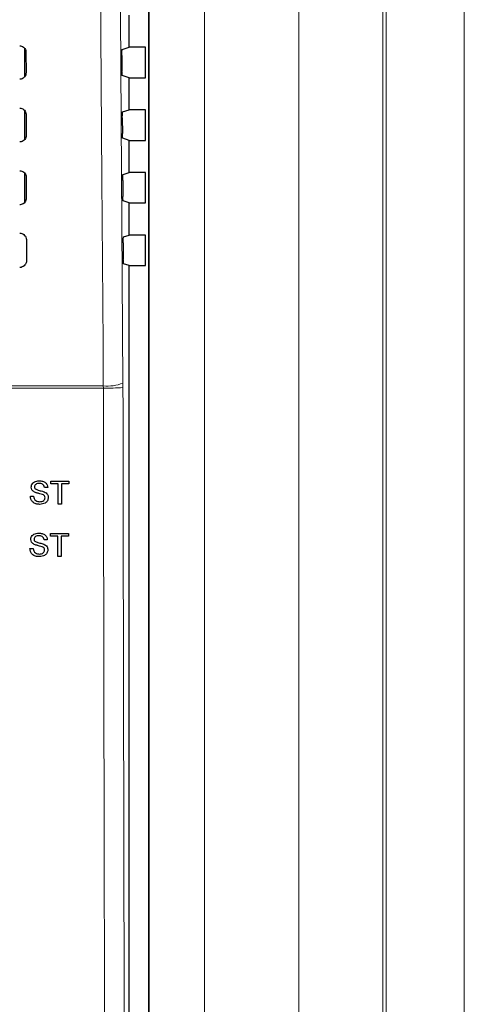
# Paper-space layout 'Blatt3' of a CAD drawing. Header units: millimetres. Extents: x 5 to 418, y 2 to 292.
# Tile 32 of 97: x 120 to 127, y 186 to 201. Entities that reach past the tile are written whole.
import ezdxf

# ---------------------------------------------------------------- set-up
doc = ezdxf.new("R2010")
doc.units = ezdxf.units.MM

psp = doc.layouts.new('Blatt3')

# ---------------------------------------------------------------- linework, layer by layer
at = {"color": 7, "linetype": 'Continuous', "lineweight": 18}
for p, q in [((124.6372, 160.6361), (124.6372, 210.523)), ((125.9808, 210.523), (125.9808, 160.6361)), ((126.0341, 160.5828), (126.0341, 210.523)), ((127.2824, 210.523), (127.2824, 160.5828)), ((122.2461, 174.7058), (122.2461, 208.5069)), ((123.1344, 208.5069), (123.1344, 174.7058)), ((120.2555, 201.0368), (120.2555, 200.5752)), ((120.2555, 200.0411), (120.2555, 199.5715)), ((120.2555, 199.0445), (120.2555, 198.5679)), ((117.4578, 195.6405), (121.5156, 195.6405)), ((121.5156, 195.6405), (121.5161, 195.6054)), ((121.8296, 195.6145), (121.8293, 195.6847)), ((121.5161, 195.6054), (117.4557, 195.6054))]:
    psp.add_line(p, q, dxfattribs=at)
at = {"color": 7, "linetype": 'Continuous', "lineweight": 25}
for p, q in [((122.245, 174.7069), (122.245, 208.5057)), ((121.9295, 201.0505), (121.9295, 201.5622)), ((120.2628, 200.5846), (120.2628, 201.0256)), ((120.2796, 200.973), (120.2804, 200.6397)), ((121.8164, 201.0128), (121.9295, 201.0505)), ((122.1867, 201.0505), (121.9295, 201.0505)), ((122.1867, 200.5622), (122.1867, 201.0505)), ((121.8121, 200.9185), (121.8138, 200.6715)), ((121.9295, 200.5622), (121.8181, 200.5992)), ((121.9295, 200.0505), (121.9295, 200.5622)), ((121.9295, 200.5622), (122.1867, 200.5622)), ((120.2628, 199.5808), (120.2628, 200.0298)), ((121.8234, 200.0152), (121.9295, 200.0505)), ((122.1867, 200.0505), (121.9295, 200.0505)), ((122.1867, 199.5622), (122.1867, 200.0505)), ((120.2819, 199.973), (120.2827, 199.6397)), ((121.8191, 199.9208), (121.8209, 199.6692)), ((121.9295, 199.5622), (121.8252, 199.5969)), ((121.9295, 199.0505), (121.9295, 199.5622)), ((121.9295, 199.5622), (122.1867, 199.5622)), ((120.2628, 198.577), (120.2628, 199.0341)), ((120.2843, 198.973), (120.2851, 198.6397)), ((121.8304, 199.0175), (121.9295, 199.0505)), ((122.1867, 199.0505), (121.9295, 199.0505)), ((122.1867, 198.5622), (122.1867, 199.0505)), ((121.8262, 198.9231), (121.828, 198.6668)), ((121.9295, 198.5622), (121.8322, 198.5945)), ((121.9295, 198.0505), (121.9295, 198.5622)), ((121.9295, 198.5622), (122.1867, 198.5622)), ((121.8375, 198.0199), (121.9295, 198.0505)), ((122.1867, 198.0505), (121.9295, 198.0505)), ((122.1867, 197.5622), (122.1867, 198.0505)), ((120.2866, 197.973), (120.2874, 197.6397)), ((121.8332, 197.9255), (121.835, 197.6645)), ((121.9295, 197.5622), (121.8393, 197.5922)), ((121.9295, 174.9559), (121.9295, 197.5622)), ((121.9295, 197.5622), (122.1867, 197.5622)), ((120.4913, 194.1252), (120.4912, 194.1252)), ((120.6788, 194.1205), (120.6786, 194.1205)), ((120.6788, 194.0782), (120.6786, 194.0782)), ((120.6788, 194.0782), (120.6788, 194.1205)), ((120.6788, 194.1205), (120.9653, 194.1205)), ((120.7962, 194.0782), (120.6788, 194.0782)), ((120.7962, 193.7538), (120.7962, 194.0782)), ((120.9653, 194.0782), (120.8479, 194.0782)), ((120.8479, 194.0782), (120.8479, 193.7538)), ((120.9653, 194.1205), (120.9653, 194.0782)), ((120.3641, 194.0248), (120.3639, 194.0248)), ((120.4182, 193.9456), (120.4179, 193.9456)), ((120.5458, 193.9049), (120.5455, 193.9049)), ((120.5755, 194.0171), (120.5752, 194.0171)), ((120.6271, 194.0171), (120.5755, 194.0171)), ((120.7959, 193.7538), (120.7959, 194.0485)), ((120.35, 193.8808), (120.3497, 193.8808)), ((120.35, 193.8808), (120.4017, 193.8808)), ((120.5035, 193.7491), (120.5031, 193.7491)), ((120.5849, 193.8554), (120.5845, 193.8554)), ((120.7962, 193.7538), (120.7959, 193.7538)), ((120.8479, 193.7538), (120.7962, 193.7538)), ((120.4843, 193.2897), (120.4843, 193.2897)), ((120.6719, 193.285), (120.6717, 193.285)), ((120.6719, 193.2427), (120.6719, 193.285)), ((120.6719, 193.285), (120.9584, 193.285)), ((120.9584, 193.285), (120.9584, 193.2427)), ((120.3572, 193.1893), (120.357, 193.1893)), ((120.4113, 193.11), (120.411, 193.11)), ((120.5685, 193.1816), (120.5683, 193.1816)), ((120.6202, 193.1816), (120.5685, 193.1816)), ((120.6719, 193.2427), (120.6716, 193.2427)), ((120.7893, 193.2427), (120.6719, 193.2427)), ((120.7889, 192.9183), (120.7889, 193.2134)), ((120.7893, 192.9183), (120.7893, 193.2427)), ((120.9584, 193.2427), (120.841, 193.2427)), ((120.841, 193.2427), (120.841, 192.9183)), ((120.3431, 193.0452), (120.3427, 193.0452)), ((120.3431, 193.0452), (120.3947, 193.0452)), ((120.5389, 193.0694), (120.5385, 193.0694)), ((120.5779, 193.0199), (120.5776, 193.0199)), ((120.4965, 192.9136), (120.4962, 192.9136)), ((120.7893, 192.9183), (120.7889, 192.9183)), ((120.841, 192.9183), (120.7893, 192.9183))]:
    psp.add_line(p, q, dxfattribs=at)
at = {"color": 7, "linetype": 'Continuous', "lineweight": 18, "flags": 128}
for points in [[(121.5156, 195.6405), (121.511, 196.3012), (121.4923, 198.944), (121.4322, 207.4343)], [(121.7462, 207.4785), (121.7878, 201.5795), (121.8293, 195.6847)]]:
    psp.add_lwpolyline(points, dxfattribs=at)
at = {"color": 7, "linetype": 'Continuous', "lineweight": 18}
for centre, radius, start, end in [((121.5787, 196.3279), 0.6903, 264.75697, 291.28619), ((121.5808, 198.7757), 3.171, 268.83046, 274.50021)]:
    psp.add_arc(centre, radius, start, end, dxfattribs=at)
at = {"color": 7, "linetype": 'Continuous', "lineweight": 25}
for points, knots in [([(120.1795, 201.0728), (120.1846, 201.0726), (120.2008, 201.0718), (120.2273, 201.0627), (120.2543, 201.0421), (120.273, 201.0135), (120.2792, 200.9889), (120.2796, 200.9753), (120.2796, 200.973)], [0, 0, 0, 0, 0.0969335, 0.3092262, 0.5228618, 0.7386127, 0.9558999, 1, 1, 1, 1]), ([(121.8121, 200.9185), (121.8121, 200.9278), (121.8121, 200.9465), (121.8126, 200.9731), (121.8136, 200.9945), (121.8149, 201.0095), (121.8159, 201.0117), (121.8164, 201.0128)], [0, 0, 0, 0, 0.19837037, 0.39672952, 0.59546184, 0.79527071, 1, 1, 1, 1]), ([(121.8181, 200.5992), (121.8176, 200.6003), (121.8166, 200.6025), (121.8153, 200.6175), (121.8144, 200.6391), (121.8139, 200.6587), (121.8139, 200.6697), (121.8138, 200.6715)], [0, 0, 0, 0, 0.2392778, 0.4785801, 0.7171716, 0.9543162, 1, 1, 1, 1]), ([(120.2804, 200.6397), (120.2801, 200.6344), (120.2794, 200.6177), (120.2699, 200.5906), (120.2487, 200.5633), (120.2196, 200.5449), (120.1951, 200.5389), (120.1817, 200.5387), (120.1795, 200.5386)], [0, 0, 0, 0, 0.1010655, 0.3178599, 0.533256, 0.7465312, 0.9583308, 1, 1, 1, 1]), ([(120.1795, 200.0751), (120.1848, 200.0749), (120.2016, 200.0741), (120.2288, 200.0646), (120.2564, 200.0434), (120.2754, 200.014), (120.2816, 199.989), (120.2819, 199.9752), (120.2819, 199.973)], [0, 0, 0, 0, 0.0996319, 0.3119456, 0.5256103, 0.7413895, 0.9586918, 1, 1, 1, 1]), ([(121.8191, 199.9208), (121.8191, 199.9302), (121.8191, 199.9489), (121.8197, 199.9754), (121.8206, 199.9968), (121.8219, 200.0118), (121.8229, 200.0141), (121.8234, 200.0152)], [0, 0, 0, 0, 0.1983676, 0.396724, 0.5954542, 0.7952627, 1, 1, 1, 1]), ([(120.2827, 199.6397), (120.2825, 199.6341), (120.2817, 199.6169), (120.2718, 199.5891), (120.2499, 199.5613), (120.2201, 199.5425), (120.1951, 199.5366), (120.1816, 199.5363), (120.1795, 199.5363)], [0, 0, 0, 0, 0.10371048, 0.32048594, 0.53585581, 0.74910714, 0.96089647, 1, 1, 1, 1]), ([(121.8252, 199.5969), (121.8247, 199.598), (121.8237, 199.6002), (121.8224, 199.6151), (121.8214, 199.6368), (121.821, 199.6564), (121.8209, 199.6674), (121.8209, 199.6692)], [0, 0, 0, 0, 0.2392808, 0.4785861, 0.7171794, 0.9543235, 1, 1, 1, 1]), ([(120.1795, 199.0775), (120.1851, 199.0772), (120.2024, 199.0764), (120.2303, 199.0665), (120.2584, 199.0447), (120.2778, 199.0145), (120.2839, 198.989), (120.2842, 198.9751), (120.2843, 198.973)], [0, 0, 0, 0, 0.1022077, 0.3145418, 0.5282346, 0.7440408, 0.9613575, 1, 1, 1, 1]), ([(121.8262, 198.9231), (121.8261, 198.9325), (121.8261, 198.9512), (121.8267, 198.9777), (121.8276, 198.9992), (121.8289, 199.0142), (121.8299, 199.0164), (121.8304, 199.0175)], [0, 0, 0, 0, 0.1983649, 0.3967185, 0.5954465, 0.7952546, 1, 1, 1, 1]), ([(120.2851, 198.6397), (120.2848, 198.6338), (120.2839, 198.6161), (120.2737, 198.5876), (120.2512, 198.5592), (120.2206, 198.5401), (120.1952, 198.5342), (120.1815, 198.534), (120.1795, 198.5339)], [0, 0, 0, 0, 0.1062358, 0.3229931, 0.5383379, 0.7515666, 0.9633463, 1, 1, 1, 1]), ([(121.8322, 198.5945), (121.8318, 198.5956), (121.8308, 198.5978), (121.8295, 198.6128), (121.8285, 198.6344), (121.8281, 198.654), (121.828, 198.665), (121.828, 198.6668)], [0, 0, 0, 0, 0.2392838, 0.4785921, 0.7171872, 0.9543308, 1, 1, 1, 1]), ([(120.1795, 198.0798), (120.1854, 198.0795), (120.2032, 198.0786), (120.2318, 198.0684), (120.2605, 198.046), (120.2801, 198.0151), (120.2863, 197.9891), (120.2866, 197.975), (120.2866, 197.973)], [0, 0, 0, 0, 0.1046692, 0.317023, 0.5307428, 0.746575, 0.9639054, 1, 1, 1, 1]), ([(121.8332, 197.9255), (121.8332, 197.9348), (121.8331, 197.9535), (121.8337, 197.9801), (121.8347, 198.0015), (121.836, 198.0165), (121.837, 198.0187), (121.8375, 198.0199)], [0, 0, 0, 0, 0.19836213, 0.39671299, 0.59543883, 0.79524646, 1, 1, 1, 1]), ([(120.2874, 197.6397), (120.2871, 197.6336), (120.2862, 197.6153), (120.2756, 197.5861), (120.2525, 197.5572), (120.2212, 197.5378), (120.1953, 197.5319), (120.1814, 197.5316), (120.1795, 197.5316)], [0, 0, 0, 0, 0.1086494, 0.3253892, 0.5407101, 0.7539172, 0.9656881, 1, 1, 1, 1]), ([(121.8393, 197.5922), (121.8388, 197.5933), (121.8378, 197.5955), (121.8365, 197.6104), (121.8355, 197.6321), (121.8351, 197.6517), (121.8351, 197.6627), (121.835, 197.6645)], [0, 0, 0, 0, 0.2392868, 0.4785981, 0.7171951, 0.9543381, 1, 1, 1, 1]), ([(120.3638, 194.0248), (120.365, 194.0361), (120.3675, 194.0587), (120.3857, 194.0883), (120.4254, 194.1189), (120.4639, 194.1226), (120.491, 194.1252)], [0, 0, 0, 0, 0.1870287, 0.3741238, 0.5611402, 1, 1, 1, 1]), ([(120.3641, 194.0248), (120.3653, 194.0361), (120.3678, 194.0587), (120.3861, 194.0883), (120.4257, 194.1189), (120.4643, 194.1226), (120.4913, 194.1252)], [0, 0, 0, 0, 0.1870287, 0.3741238, 0.5611402, 1, 1, 1, 1]), ([(120.4934, 194.0829), (120.4834, 194.0826), (120.4635, 194.0818), (120.437, 194.0716), (120.419, 194.0517), (120.4169, 194.036), (120.4158, 194.0282)], [0, 0, 0, 0, 0.2812903, 0.5608202, 0.7806803, 1, 1, 1, 1]), ([(120.4913, 194.1252), (120.5095, 194.1241), (120.5457, 194.1218), (120.5926, 194.0987), (120.6212, 194.0598), (120.6252, 194.0313), (120.6271, 194.0171)], [0, 0, 0, 0, 0.28079722, 0.56015084, 0.77987671, 1, 1, 1, 1]), ([(120.5751, 194.0171), (120.5732, 194.0281), (120.5692, 194.0499), (120.5397, 194.0799), (120.5107, 194.0818), (120.493, 194.0829)], [0, 0, 0, 0, 0.2810967, 0.5602874, 1, 1, 1, 1]), ([(120.5755, 194.0171), (120.5735, 194.0281), (120.5696, 194.0499), (120.54, 194.0799), (120.5111, 194.0818), (120.4934, 194.0829)], [0, 0, 0, 0, 0.2810967, 0.5602874, 1, 1, 1, 1]), ([(120.4179, 193.9456), (120.4096, 193.9502), (120.3932, 193.9596), (120.3696, 193.9853), (120.366, 194.0099), (120.3638, 194.0248)], [0, 0, 0, 0, 0.2814452, 0.5622732, 1, 1, 1, 1]), ([(120.4182, 193.9456), (120.41, 193.9502), (120.3935, 193.9596), (120.37, 193.9853), (120.3663, 194.0099), (120.3641, 194.0248)], [0, 0, 0, 0, 0.2814452, 0.5622732, 1, 1, 1, 1]), ([(120.4158, 194.0282), (120.4164, 194.0214), (120.4175, 194.0091), (120.4254, 193.9999), (120.4289, 193.9958)], [0, 0, 0, 0, 0.5596169, 1, 1, 1, 1]), ([(120.5455, 193.9049), (120.531, 193.9096), (120.5072, 193.9172), (120.4734, 193.9258), (120.445, 193.9339), (120.4269, 193.9417), (120.4179, 193.9456)], [0, 0, 0, 0, 0.3399393, 0.5600249, 0.7800825, 1, 1, 1, 1]), ([(120.5458, 193.9049), (120.5314, 193.9096), (120.5075, 193.9172), (120.4737, 193.9258), (120.4453, 193.9339), (120.4272, 193.9417), (120.4182, 193.9456)], [0, 0, 0, 0, 0.3399393, 0.5600249, 0.7800825, 1, 1, 1, 1]), ([(120.4289, 193.9958), (120.4444, 193.9881), (120.47, 193.9753), (120.5089, 193.9668), (120.5414, 193.9583), (120.5625, 193.9505), (120.573, 193.9466)], [0, 0, 0, 0, 0.33840831, 0.55897415, 0.77953514, 1, 1, 1, 1]), ([(120.5845, 193.8554), (120.5839, 193.8618), (120.5828, 193.8744), (120.5693, 193.8937), (120.5545, 193.9007), (120.5455, 193.9049)], [0, 0, 0, 0, 0.2800885, 0.5599705, 1, 1, 1, 1]), ([(120.5849, 193.8554), (120.5843, 193.8618), (120.5831, 193.8744), (120.5697, 193.8937), (120.5549, 193.9007), (120.5458, 193.9049)], [0, 0, 0, 0, 0.2800885, 0.5599705, 1, 1, 1, 1]), ([(120.573, 193.9466), (120.5827, 193.9417), (120.6021, 193.9318), (120.6231, 193.9093), (120.6348, 193.8835), (120.636, 193.8665), (120.6365, 193.8579)], [0, 0, 0, 0, 0.2803713, 0.5599089, 0.7798589, 1, 1, 1, 1]), ([(120.5031, 193.7491), (120.4818, 193.7502), (120.4392, 193.7524), (120.3856, 193.7831), (120.3554, 193.8307), (120.3516, 193.8641), (120.3497, 193.8808)], [0, 0, 0, 0, 0.2808135, 0.5595629, 0.7796198, 1, 1, 1, 1]), ([(120.5035, 193.7491), (120.4821, 193.7502), (120.4396, 193.7524), (120.386, 193.7831), (120.3558, 193.8307), (120.3519, 193.8641), (120.35, 193.8808)], [0, 0, 0, 0, 0.2808135, 0.5595629, 0.7796198, 1, 1, 1, 1]), ([(120.4017, 193.8808), (120.4038, 193.8668), (120.4079, 193.8389), (120.4351, 193.8084), (120.4683, 193.7937), (120.4902, 193.7922), (120.5012, 193.7915)], [0, 0, 0, 0, 0.280632, 0.5586744, 0.7791973, 1, 1, 1, 1]), ([(120.5009, 193.7915), (120.5119, 193.7921), (120.5338, 193.7935), (120.5621, 193.807), (120.5808, 193.8296), (120.5833, 193.8468), (120.5845, 193.8554)], [0, 0, 0, 0, 0.2809172, 0.5608127, 0.7805018, 1, 1, 1, 1]), ([(120.5012, 193.7915), (120.5122, 193.7921), (120.5341, 193.7935), (120.5625, 193.807), (120.5811, 193.8296), (120.5836, 193.8468), (120.5849, 193.8554)], [0, 0, 0, 0, 0.2809172, 0.5608127, 0.7805018, 1, 1, 1, 1]), ([(120.6365, 193.8579), (120.6336, 193.8401), (120.6277, 193.8043), (120.5781, 193.7577), (120.5318, 193.7524), (120.5035, 193.7491)], [0, 0, 0, 0, 0.2799417, 0.5600797, 1, 1, 1, 1]), ([(120.3568, 193.1893), (120.3581, 193.2006), (120.3605, 193.2232), (120.3788, 193.2528), (120.4185, 193.2834), (120.457, 193.2871), (120.484, 193.2897)], [0, 0, 0, 0, 0.1870287, 0.3741238, 0.5611402, 1, 1, 1, 1]), ([(120.3572, 193.1893), (120.3584, 193.2006), (120.3608, 193.2232), (120.3791, 193.2528), (120.4188, 193.2834), (120.4573, 193.2871), (120.4843, 193.2897)], [0, 0, 0, 0, 0.1870287, 0.3741238, 0.5611402, 1, 1, 1, 1]), ([(120.4843, 193.2897), (120.5025, 193.2885), (120.5387, 193.2863), (120.5856, 193.2632), (120.6143, 193.2243), (120.6182, 193.1958), (120.6202, 193.1816)], [0, 0, 0, 0, 0.2807972, 0.5601508, 0.7798767, 1, 1, 1, 1]), ([(120.4109, 193.11), (120.4027, 193.1147), (120.3862, 193.124), (120.3627, 193.1498), (120.359, 193.1743), (120.3568, 193.1893)], [0, 0, 0, 0, 0.2814452, 0.5622732, 1, 1, 1, 1]), ([(120.4113, 193.11), (120.403, 193.1147), (120.3866, 193.124), (120.363, 193.1498), (120.3594, 193.1743), (120.3572, 193.1893)], [0, 0, 0, 0, 0.2814452, 0.5622732, 1, 1, 1, 1]), ([(120.4864, 193.2474), (120.4764, 193.247), (120.4565, 193.2463), (120.4301, 193.236), (120.4121, 193.2162), (120.4099, 193.2005), (120.4088, 193.1927)], [0, 0, 0, 0, 0.2812903, 0.5608202, 0.7806803, 1, 1, 1, 1]), ([(120.4088, 193.1927), (120.4095, 193.1858), (120.4106, 193.1736), (120.4185, 193.1643), (120.422, 193.1603)], [0, 0, 0, 0, 0.5596169, 1, 1, 1, 1]), ([(120.5385, 193.0694), (120.5241, 193.0741), (120.5002, 193.0817), (120.4664, 193.0902), (120.438, 193.0984), (120.42, 193.1061), (120.4109, 193.11)], [0, 0, 0, 0, 0.3399393, 0.5600249, 0.7800825, 1, 1, 1, 1]), ([(120.5389, 193.0694), (120.5244, 193.0741), (120.5006, 193.0817), (120.4668, 193.0902), (120.4384, 193.0984), (120.4203, 193.1061), (120.4113, 193.11)], [0, 0, 0, 0, 0.3399393, 0.5600249, 0.7800825, 1, 1, 1, 1]), ([(120.422, 193.1603), (120.4374, 193.1525), (120.463, 193.1397), (120.5019, 193.1313), (120.5345, 193.1228), (120.5555, 193.115), (120.566, 193.1111)], [0, 0, 0, 0, 0.3384083, 0.5589741, 0.7795351, 1, 1, 1, 1]), ([(120.5682, 193.1816), (120.5662, 193.1925), (120.5623, 193.2144), (120.5327, 193.2444), (120.5038, 193.2462), (120.4861, 193.2474)], [0, 0, 0, 0, 0.2810967, 0.5602874, 1, 1, 1, 1]), ([(120.5685, 193.1816), (120.5666, 193.1925), (120.5626, 193.2144), (120.5331, 193.2444), (120.5041, 193.2462), (120.4864, 193.2474)], [0, 0, 0, 0, 0.28109672, 0.56028736, 1, 1, 1, 1]), ([(120.566, 193.1111), (120.5757, 193.1061), (120.5951, 193.0963), (120.6161, 193.0738), (120.6278, 193.048), (120.629, 193.0309), (120.6296, 193.0224)], [0, 0, 0, 0, 0.2803713, 0.5599089, 0.7798589, 1, 1, 1, 1]), ([(120.4962, 192.9136), (120.4748, 192.9147), (120.4323, 192.9169), (120.3787, 192.9476), (120.3485, 192.9952), (120.3446, 193.0285), (120.3427, 193.0452)], [0, 0, 0, 0, 0.2808135, 0.5595629, 0.7796198, 1, 1, 1, 1]), ([(120.4965, 192.9136), (120.4752, 192.9147), (120.4326, 192.9169), (120.379, 192.9476), (120.3488, 192.9952), (120.345, 193.0285), (120.3431, 193.0452)], [0, 0, 0, 0, 0.28081353, 0.55956288, 0.77961982, 1, 1, 1, 1]), ([(120.3947, 193.0452), (120.3968, 193.0313), (120.401, 193.0034), (120.4281, 192.9729), (120.4614, 192.9582), (120.4833, 192.9567), (120.4943, 192.9559)], [0, 0, 0, 0, 0.280632, 0.5586744, 0.7791973, 1, 1, 1, 1]), ([(120.4939, 192.9559), (120.5049, 192.9566), (120.5268, 192.958), (120.5552, 192.9715), (120.5739, 192.9941), (120.5763, 193.0113), (120.5776, 193.0199)], [0, 0, 0, 0, 0.2809172, 0.5608127, 0.7805018, 1, 1, 1, 1]), ([(120.4943, 192.9559), (120.5052, 192.9566), (120.5272, 192.958), (120.5555, 192.9715), (120.5742, 192.9941), (120.5767, 193.0113), (120.5779, 193.0199)], [0, 0, 0, 0, 0.2809172, 0.5608127, 0.7805018, 1, 1, 1, 1]), ([(120.6296, 193.0224), (120.6267, 193.0045), (120.6208, 192.9688), (120.5711, 192.9222), (120.5248, 192.9169), (120.4965, 192.9136)], [0, 0, 0, 0, 0.2799417, 0.5600797, 1, 1, 1, 1]), ([(120.5776, 193.0199), (120.577, 193.0262), (120.5758, 193.0389), (120.5624, 193.0582), (120.5476, 193.0651), (120.5385, 193.0694)], [0, 0, 0, 0, 0.2800885, 0.5599705, 1, 1, 1, 1]), ([(120.5779, 193.0199), (120.5773, 193.0262), (120.5761, 193.0389), (120.5627, 193.0582), (120.5479, 193.0651), (120.5389, 193.0694)], [0, 0, 0, 0, 0.2800885, 0.5599705, 1, 1, 1, 1])]:
    psp.add_open_spline(points, degree=3, knots=knots, dxfattribs=at)
at = {"color": 7, "linetype": 'Continuous', "lineweight": 18}
for points, knots in [([(121.5676, 174.9821), (121.5668, 175.2038), (121.5629, 176.3124), (121.5474, 180.9698), (121.5292, 187.622), (121.5197, 193.3907), (121.5161, 195.6054)], [0, 0, 0, 0, 0.0322876, 0.1614382, 0.6780666, 1, 1, 1, 1]), ([(121.8296, 195.6145), (121.8355, 192.1777), (121.8472, 185.3028), (121.8697, 178.4377), (121.8809, 175.0044)], [0, 0, 0, 0, 0.4998997, 1, 1, 1, 1])]:
    psp.add_open_spline(points, degree=3, knots=knots, dxfattribs=at)

doc.saveas('drawing.dxf')
